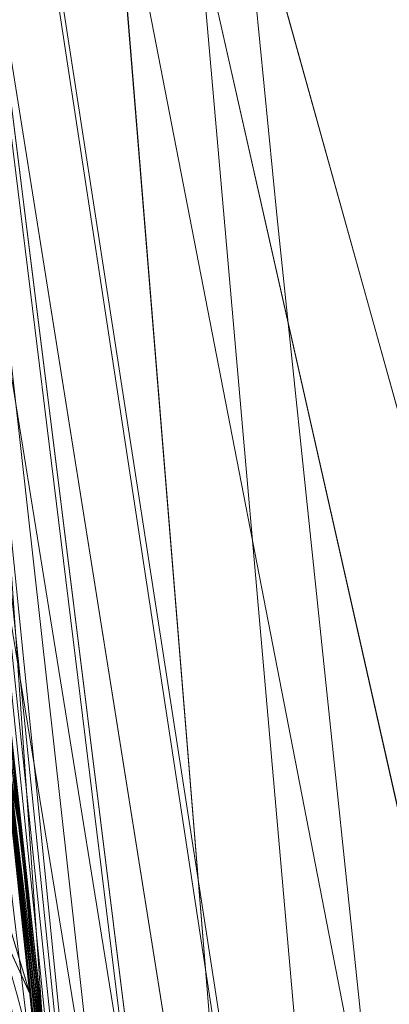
# Model space of a CAD drawing. Header units: millimetres. Extents: x -72 to 72, y -145 to 145.
# Tile 175 of 256: x -56.183 to -56.07, y -6.007 to -5.705. Entities that reach past the tile are written whole.
import ezdxf

# ---------------------------------------------------------------- set-up
doc = ezdxf.new("R2010")
doc.units = ezdxf.units.MM
doc.layers.add('1', color=7, linetype='CONTINUOUS')

msp = doc.modelspace()

# ---------------------------------------------------------------- linework, layer by layer
at = {"layer": '1', "color": 163, "linetype": 'Continuous', "lineweight": 13, "extrusion": (0, 0, -1)}
for centre, radius in [((0, 2.781752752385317e-14, 144.004626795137), 61.0180546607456), ((-5.6843418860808e-14, -1.73472347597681e-14, 147), 60.9142135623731), ((3.46944695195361e-15, 0, 145), 60), ((-5.6843418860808e-14, -1.73472347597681e-14, 146), 59.50000000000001), ((0, -8.448341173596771e-14, 124.369789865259), 56.3952855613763)]:
    msp.add_circle(centre, radius, dxfattribs=at)
at = {"layer": '1', "color": 163, "linetype": 'Continuous', "lineweight": 13}
for centre, radius in [((0, -2.03130073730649e-13, -145), 60.4433756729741), ((5.6843418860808e-14, -1.73472347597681e-14, -146.707106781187), 60.20710678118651), ((-3.46944695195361e-15, 0, -146), 60)]:
    msp.add_circle(centre, radius, dxfattribs=at)
for centre, start, end in [((-56.4732187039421, -6.08404217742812, -31.8591129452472), 6.14894336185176, 87.99999999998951), ((-56.4732187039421, -6.08404217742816, -30.6782330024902), 6.14894336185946, 87.99999999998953)]:
    msp.add_arc(centre, 0.3, start, end, dxfattribs=at)
for points, knots in [([(-56.0092195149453, 7.430836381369, -40.1881047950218), (-56.38767568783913, 4.578259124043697, -40.18600039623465), (-56.64075283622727, 0.1337488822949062, -40.18517426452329), (-56.24041456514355, -6.020940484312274, -40.18873368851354), (-55.54351012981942, -10.71621283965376, -40.19373372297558), (-54.41900416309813, -15.45484477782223, -40.20106422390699), (-52.84662861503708, -20.19210887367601, -40.21072519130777), (-50.80930273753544, -24.8840909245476, -40.2227166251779), (-48.29613211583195, -29.47758556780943, -40.23703852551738), (-45.29549098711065, -33.91822466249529, -40.25369089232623), (-41.8019172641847, -38.14185204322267, -40.27267372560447), (-37.82569878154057, -42.09225020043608, -40.29398702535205), (-33.38333123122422, -45.70420284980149, -40.31763079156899), (-28.49088723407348, -48.91009564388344, -40.34360502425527), (-21.41016006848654, -52.54962415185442, -40.38134462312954), (-15.5376816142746, -54.48108172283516, -40.41314502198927), (-11.445770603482, -55.3284003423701, -40.43589893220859)], [0, 0, 0, 0, 0.125, 0.1875, 0.25, 0.3125, 0.375, 0.4375, 0.5, 0.5625, 0.625, 0.6875, 0.75, 0.8125, 0.875, 1, 1, 1, 1]), ([(-55.79206164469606, 7.398561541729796, -43.18008904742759), (-56.02458079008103, 5.645469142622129, -43.17850631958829), (-56.32216527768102, 2.145282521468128, -43.17631762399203), (-56.2774919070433, -3.083071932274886, -43.17589833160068), (-55.74469622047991, -8.317168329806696, -43.17832533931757), (-54.72088675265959, -13.50770784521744, -43.18361554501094), (-53.47375240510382, -17.70598476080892, -43.19032117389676), (-52.24993602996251, -20.97159237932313, -43.1970039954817), (-51.21943771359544, -23.37545791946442, -43.20267281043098), (-50.07211843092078, -25.74001208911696, -43.20902270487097), (-48.38893654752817, -28.83185243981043, -43.21838366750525), (-46.01474015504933, -32.54916112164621, -43.23166013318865), (-42.79579392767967, -36.67874397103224, -43.24974804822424), (-39.80590965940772, -39.8550863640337, -43.26661311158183), (-37.22554922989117, -42.23774127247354, -43.28120343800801), (-35.20249638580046, -43.93723232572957, -43.29265772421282), (-33.10278230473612, -45.54055131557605, -43.30455868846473), (-30.93842460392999, -47.03880768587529, -43.31683624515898), (-28.72004833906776, -48.42495516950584, -43.32942842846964), (-25.67962645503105, -50.13475593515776, -43.34669906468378), (-22.51737436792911, -51.63244938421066, -43.36467929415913), (-19.23182754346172, -52.91446779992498, -43.3833775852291), (-15.89144214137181, -54.03891938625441, -43.40239509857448), (-13.34178061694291, -54.70350458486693, -43.41691632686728), (-11.6398303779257, -55.06359028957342, -43.42660953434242)], [0, 0, 0, 0, 0.0625, 0.125, 0.1875, 0.25, 0.3125, 0.34375, 0.375, 0.40625, 0.4375, 0.5, 0.5625, 0.625, 0.65625, 0.6875, 0.71875, 0.75, 0.78125, 0.8125, 0.875, 0.90625, 0.9375, 1, 1, 1, 1]), ([(-56.50000000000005, -4.895578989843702e-16, -15.81462433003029), (-56.49999999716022, -0.967056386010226, -15.8120534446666), (-56.45043392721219, -2.918040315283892, -15.80691167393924), (-56.14086936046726, -6.892608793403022, -15.79662813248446), (-55.33779639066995, -11.96000647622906, -15.78377370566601), (-53.65336816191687, -18.09517495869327, -15.76834839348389), (-51.21658996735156, -24.15893938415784, -15.75292308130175), (-48.02467232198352, -30.0154777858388, -15.73749776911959), (-44.10762326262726, -35.52636955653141, -15.72207245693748), (-39.52881410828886, -40.56063158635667, -15.70664714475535), (-36.0977595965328, -43.52332059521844, -15.69636360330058), (-34.30725113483, -44.89167162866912, -15.6912218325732)], [0, 0, 0, 0, 0.0625, 0.125, 0.25, 0.375, 0.5, 0.625, 0.75, 0.875, 1, 1, 1, 1]), ([(-55.91457505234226, -8.112350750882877, 2.210525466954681), (-55.9145750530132, -8.112350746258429, 2.011898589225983), (-55.91884842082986, -8.083226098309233, 1.714010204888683), (-55.93257334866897, -7.987496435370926, 1.328353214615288), (-55.95146157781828, -7.854415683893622, 0.9540829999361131), (-55.97751838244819, -7.667474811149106, 0.602428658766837), (-56.00916038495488, -7.43208539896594, 0.2834669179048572), (-56.04396318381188, -7.16693626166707, -0.01106210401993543), (-56.09196141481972, -6.784186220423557, -0.3272902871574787), (-56.15292874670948, -6.259450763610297, -0.6089304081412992), (-56.21373513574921, -5.690380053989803, -0.7844507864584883), (-56.27084702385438, -5.097407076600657, -0.8451463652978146), (-56.32124444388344, -4.503559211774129, -0.786934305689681), (-56.36370913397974, -3.932450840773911, -0.6124789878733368), (-56.39803037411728, -3.405208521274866, -0.3308860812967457), (-56.4195624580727, -3.020539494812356, -0.01398472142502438), (-56.43293153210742, -2.754283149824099, 0.2813028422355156), (-56.44405179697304, -2.518255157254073, 0.601143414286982), (-56.4519597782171, -2.33108323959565, 0.9535836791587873), (-56.45726540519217, -2.197733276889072, 1.328166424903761), (-56.46094534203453, -2.101845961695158, 1.714005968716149), (-56.46196900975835, -2.072688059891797, 2.011902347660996), (-56.46196900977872, -2.072688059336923, 2.210525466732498)], [0, 0, 0, 0, 0.0625, 0.09375, 0.125, 0.1875, 0.21875, 0.25, 0.3125, 0.375, 0.4375, 0.5, 0.5625, 0.625, 0.6875, 0.75, 0.78125, 0.8125, 0.875, 0.90625, 0.9375, 1, 1, 1, 1]), ([(-56.37782656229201, -3.713562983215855, 2.210525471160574), (-56.37782656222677, -3.713562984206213, 2.120298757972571), (-56.37668430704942, -3.731127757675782, 1.9395886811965), (-56.36943951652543, -3.839710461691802, 1.59302588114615), (-56.35078722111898, -4.109582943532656, 1.222837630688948), (-56.31704582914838, -4.552550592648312, 0.8967662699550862), (-56.27086616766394, -5.093724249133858, 0.7881660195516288), (-56.21913019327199, -5.634238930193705, 0.897250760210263), (-56.17279098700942, -6.075977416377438, 1.223241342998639), (-56.14262319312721, -6.345309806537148, 1.593072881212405), (-56.13023007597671, -6.453611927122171, 1.939586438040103), (-56.12819706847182, -6.471116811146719, 2.120299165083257), (-56.12819706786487, -6.471116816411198, 2.210525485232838)], [0, 0, 0, 0, 0.0625, 0.125, 0.25, 0.375, 0.5, 0.625, 0.75, 0.875, 0.9375, 1, 1, 1, 1]), ([(-56.12819706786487, -6.471116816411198, 3.368421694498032), (-56.12819706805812, -6.47111681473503, 3.413520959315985), (-56.1286984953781, -6.466775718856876, 3.503750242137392), (-56.13180026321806, -6.439815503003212, 3.682353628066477), (-56.13977736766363, -6.370195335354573, 3.898302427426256), (-56.15508591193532, -6.234122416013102, 4.132899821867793), (-56.1743707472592, -6.058246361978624, 4.339095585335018), (-56.19610423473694, -5.85354438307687, 4.51644434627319), (-56.21997448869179, -5.620051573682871, 4.653239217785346), (-56.24099800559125, -5.405004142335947, 4.722936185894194), (-56.25773488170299, -5.227162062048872, 4.749883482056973), (-56.26597625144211, -5.137309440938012, 4.754217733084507), (-56.27004108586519, -5.092393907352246, 4.754219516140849)], [0, 0, 0, 0, 0.0625, 0.125, 0.25, 0.375, 0.5, 0.625, 0.75, 0.875, 0.9375, 1, 1, 1, 1]), ([(-56.23059349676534, -5.510925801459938, 10.5818132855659), (-56.22687518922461, -5.54886487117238, 10.62012918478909), (-56.21868984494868, -5.631585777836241, 10.6902961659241), (-56.19949934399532, -5.820991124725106, 10.79558312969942), (-56.17108151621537, -6.090759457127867, 10.84362779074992), (-56.13493681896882, -6.414842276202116, 10.78697954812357), (-56.10331060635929, -6.684815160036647, 10.59820569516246), (-56.08027139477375, -6.874432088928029, 10.32781862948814), (-56.07313087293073, -6.931976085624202, 10.00189246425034), (-56.07891926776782, -6.885329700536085, 9.730451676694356), (-56.09158379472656, -6.781361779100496, 9.539780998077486), (-56.09991695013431, -6.711978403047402, 9.456417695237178), (-56.10442525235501, -6.674079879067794, 9.41814791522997)], [0, 0, 0, 0, 0.0625, 0.125, 0.25, 0.375, 0.5, 0.625, 0.75, 0.875, 0.9375, 1, 1, 1, 1])]:
    msp.add_open_spline(points, degree=3, knots=knots, dxfattribs=at)
for points, degree in [([(-56.00921601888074, -7.430861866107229, 18.8118951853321), (-56.2600298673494, -5.540369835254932, 18.81333807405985), (-56.41473390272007, -3.637931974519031, 18.81424762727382), (-56.47320866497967, -1.739725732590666, 18.814623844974)], 3), ([(-56.10442525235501, -6.674079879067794, 9.41814791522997), (-56.13000499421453, -6.459046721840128, 9.201008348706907), (-56.17636440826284, -6.048251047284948, 8.74709546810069), (-56.23294446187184, -5.495083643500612, 8.012983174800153), (-56.27805475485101, -5.009941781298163, 7.231516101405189), (-56.30143449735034, -4.734368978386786, 6.683382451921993), (-56.31168679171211, -4.609109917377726, 6.403656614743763)], 3), ([(-56.27004108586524, -5.092393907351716, 6.403674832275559), (-56.25211929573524, -5.290425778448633, 6.40368267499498), (-56.21410693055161, -5.686225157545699, 6.36455915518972), (-56.15346597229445, -6.256601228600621, 6.191175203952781), (-56.09224919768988, -6.781608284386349, 5.908580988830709), (-56.03455195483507, -7.241509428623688, 5.528622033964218), (-55.98425684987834, -7.619099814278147, 5.065947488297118), (-55.94507308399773, -7.900181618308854, 4.538030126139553), (-55.92031556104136, -8.07322619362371, 3.964859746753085), (-55.91457505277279, -8.11235074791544, 3.567269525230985), (-55.91457505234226, -8.112350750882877, 3.368421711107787)], 3), ([(-56.1749446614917, -6.05190815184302, -30.6782330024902), (-56.17494466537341, -6.05190811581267, -30.3503459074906), (-56.2046638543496, -5.77851263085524, -30.0807251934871), (-56.2360174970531, -5.455303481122, -30.0807387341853)], 3), ([(-56.2360174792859, -5.4553036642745, -32.45660721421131), (-56.2046955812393, -5.778185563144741, -32.4566207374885), (-56.1749446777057, -6.05190800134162, -32.1872430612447), (-56.1749446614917, -6.05190815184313, -31.8591129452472)], 3), ([(-56.18184205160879, -5.962335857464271, -23.4822513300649), (-56.18184205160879, -5.962335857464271, -24.5662281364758)], 1)]:
    msp.add_open_spline(points, degree=degree, dxfattribs=at)
for points in [[(-56.89024180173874, 41.52245447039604, -163.0000025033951), (-52.44118720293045, 40.07687047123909, -163.0000025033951), (-55.84102869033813, -40.98785668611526, -163.0000025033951), (-62.30000033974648, 2.306488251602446e-14, -163.0000025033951)], [(-55.53851276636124, -9.792938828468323, -124.3697926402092), (-55.53851276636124, 9.792938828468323, -124.3697926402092), (-62.40474805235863, 1.535410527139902, -124.4750171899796)], [(-52.6508092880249, 4.027610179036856, -59.44648385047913), (-51.38519778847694, -12.16170284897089, -59.45028364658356), (-56.07477203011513, -4.807965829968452, -43.17685589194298)], [(-62.40474805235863, 1.535410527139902, -124.4750171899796), (-63.04597854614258, -11.36612799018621, -124.5216652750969), (-55.53851276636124, -9.792938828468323, -124.3697926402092)], [(-55.90719729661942, -8.199820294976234, 23.02965894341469), (-56.31855502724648, 1.039334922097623, 24.85322020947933), (-56.47311359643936, -1.739719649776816, 18.81472207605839)], [(-55.9270828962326, -1.763674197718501, 30.57948686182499), (-56.31855502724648, 1.039334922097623, 24.85322020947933), (-55.8994896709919, -8.257903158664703, 23.12238328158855)], [(-55.90719729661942, -8.199820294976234, 23.02965894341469), (-55.8994896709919, -8.257903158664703, 23.12238328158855), (-56.31855502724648, 1.039334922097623, 24.85322020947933)], [(-64.80000168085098, 5.467848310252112e-15, -146.9999998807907), (-70.21337002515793, -46.85711488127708, -146.9999998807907), (-58.95090475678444, -45.68128287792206, -146.9999998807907), (-56.01524189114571, -43.03799942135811, -146.9999998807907)], [(-55.64790219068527, -24.7760433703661, -146.9999998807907), (-60.91421470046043, -1.734723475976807e-14, -146.9999998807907), (-64.80000168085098, 5.467848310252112e-15, -146.9999998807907), (-56.01524189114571, -43.03799942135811, -146.9999998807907)], [(-62.30000033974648, 2.306488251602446e-14, -163.0000025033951), (-55.84102869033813, -40.98785668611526, -163.0000025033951), (-59.62562188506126, -43.73752325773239, -163.0000025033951)], [(-57.48506635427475, -18.67802999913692, -144.9999958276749), (-60.11226028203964, -6.318053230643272, -144.9999958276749), (-59.99999865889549, 0, -144.9999958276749), (-54.8127256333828, -24.40419793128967, -144.9999958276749)], [(-58.68885666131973, -12.47470173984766, -145.9999978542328), (-59.99999865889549, 7.347880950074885e-15, -145.9999978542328), (-59.50000137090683, -1.734723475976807e-14, -145.9999978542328), (-54.35595288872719, -24.20083060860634, -145.9999978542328)], [(-56.24181032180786, -5.365746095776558, -22.88472279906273), (-55.11743575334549, -12.42248341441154, -15.78262820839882), (-56.49749934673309, 7.885715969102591e-07, -15.81462472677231)], [(-56.49999901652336, -4.895579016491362e-16, -15.81462472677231), (-55.70816621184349, -7.114699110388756, -15.79630002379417), (-56.26952275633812, -5.098120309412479, -0.8244041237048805)], [(-51.48215219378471, -16.72756485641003, -123.8834485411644), (-54.13153767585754, -7.864786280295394e-14, -123.8834485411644), (-56.3952848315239, -7.767609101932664e-14, -124.3697926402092), (-53.63510549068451, -17.42710173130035, -124.3697926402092)], [(-56.47321045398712, -1.739722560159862, 18.81472207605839), (-56.20402842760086, -5.775575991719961, 10.76341606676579), (-56.1707615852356, -6.090596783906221, 10.82441862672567)], [(-56.1707615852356, -6.090596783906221, 10.82441862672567), (-56.03202059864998, -7.151142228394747, 18.81203427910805), (-56.47321045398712, -1.739722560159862, 18.81472207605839)], [(-56.47311359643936, -1.739719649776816, 18.81472207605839), (-56.00921809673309, -7.43083655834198, 18.81189458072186), (-55.90719729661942, -8.199820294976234, 23.02965894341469)], [(-56.32262676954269, -5.351584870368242, 8.119246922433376), (-56.33844435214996, -4.516639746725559, 6.446269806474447), (-56.13176897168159, -6.604131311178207, 9.491023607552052)], [(-56.33844435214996, -4.516639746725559, 6.446269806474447), (-56.31168559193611, -4.609109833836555, 6.403656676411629), (-56.10442534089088, -6.674079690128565, 9.41814761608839)], [(-56.10442534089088, -6.674079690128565, 9.41814761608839), (-56.13176897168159, -6.604131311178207, 9.491023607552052), (-56.33844435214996, -4.516639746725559, 6.446269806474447)], [(-56.10442534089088, -6.674079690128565, 9.41814761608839), (-56.31168559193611, -4.609109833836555, 6.403656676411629), (-56.29138275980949, -4.850796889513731, 6.403665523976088)], [(-56.27178400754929, -5.040970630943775, -40.18835723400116), (-56.07477203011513, -4.807965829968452, -43.17685589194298), (-54.33730408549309, -13.60801607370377, -43.18582639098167)], [(-51.38519778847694, -12.16170284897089, -59.45028364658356), (-54.47616055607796, -12.90471851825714, -43.18511113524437), (-56.07477203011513, -4.807965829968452, -43.17685589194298)], [(-56.29138275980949, -4.850796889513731, 6.403665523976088), (-56.27004057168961, -5.092394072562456, 6.403674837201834), (-56.10442534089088, -6.674079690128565, 9.41814761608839)], [(-54.33730408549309, -13.60801607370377, -43.18582639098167), (-54.59417030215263, -13.67709878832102, -40.1996448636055), (-56.27178400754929, -5.040970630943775, -40.18835723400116)], [(-56.27178400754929, -5.040970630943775, -40.18835723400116), (-55.9929683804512, -7.536280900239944, -32.45671465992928), (-56.19373545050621, -5.874686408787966, -32.28091448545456)], [(-56.27178400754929, -5.040970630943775, -40.18835723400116), (-55.81382289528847, -8.768280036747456, -32.45675191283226), (-55.9929683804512, -7.536280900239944, -32.45671465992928)], [(-56.27178400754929, -5.040970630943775, -40.18835723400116), (-55.77800050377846, -9.003391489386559, -32.40729495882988), (-55.81382289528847, -8.768280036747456, -32.45675191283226)], [(-55.77800050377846, -9.003391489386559, -32.40729495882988), (-56.27178400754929, -5.040970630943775, -40.18835723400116), (-55.21120131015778, -11.99872698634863, -32.32570737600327)], [(-55.16273528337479, -12.21966464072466, -32.4372909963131), (-56.27178400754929, -5.040970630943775, -40.18835723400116), (-54.59772050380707, -13.65883089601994, -40.19961878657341)], [(-55.16273528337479, -12.21966464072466, -32.4372909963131), (-55.21120131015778, -11.99872698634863, -32.32570737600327), (-56.27178400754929, -5.040970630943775, -40.18835723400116)], [(-56.27115070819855, -5.079467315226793, 4.754220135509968), (-56.12819641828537, -6.471117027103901, 3.368421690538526), (-56.20349943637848, -5.780688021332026, 4.061320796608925)], [(-56.12819641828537, -6.471117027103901, 3.368421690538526), (-56.27115070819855, -5.079467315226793, 4.754220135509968), (-56.2041662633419, -5.774206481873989, 1.51792902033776)], [(-56.1533011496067, -6.245309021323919, 6.170401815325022), (-56.27004057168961, -5.092394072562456, 6.403674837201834), (-56.23519793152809, -5.66174415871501, 6.238796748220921)], [(-56.10442534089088, -6.674079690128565, 9.41814761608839), (-56.27004057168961, -5.092394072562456, 6.403674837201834), (-56.15351721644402, -6.24759728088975, 6.173173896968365)], [(-56.31612241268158, -5.103128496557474, -0.6637179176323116), (-56.28957599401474, -5.100839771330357, -0.7164573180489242), (-56.17634579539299, -6.212042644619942, -0.491822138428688)], [(-56.28957599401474, -5.100839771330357, -0.7164573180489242), (-56.26941844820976, -5.099255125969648, -0.8247200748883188), (-56.15285784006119, -6.249205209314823, -0.5895911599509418)], [(-56.15285784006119, -6.249205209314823, -0.5895911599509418), (-56.17634579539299, -6.212042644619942, -0.491822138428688), (-56.28957599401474, -5.100839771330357, -0.7164573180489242)], [(-56.1530776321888, -6.251526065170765, -0.5914026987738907), (-56.26952275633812, -5.098120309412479, -0.8244041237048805), (-55.70816621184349, -7.114699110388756, -15.79630002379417)], [(-56.17634579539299, -6.212042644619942, -0.491822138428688), (-56.20359629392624, -6.195548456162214, -0.4441670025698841), (-56.31612241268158, -5.103128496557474, -0.6637179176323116)], [(-56.13176897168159, -6.604131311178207, 9.491023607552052), (-56.132722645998, -6.601690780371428, 9.493566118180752), (-56.32262676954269, -5.351584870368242, 8.119246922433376)], [(-56.132722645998, -6.601690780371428, 9.493566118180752), (-56.19615316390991, -6.543353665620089, 9.559156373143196), (-56.32262676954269, -5.351584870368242, 8.119246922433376)], [(-56.24181032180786, -5.365746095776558, -22.88472279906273), (-56.22386187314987, -5.578945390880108, -22.92514778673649), (-55.11743575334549, -12.42248341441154, -15.78262820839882)], [(-56.22386187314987, -5.578945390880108, -22.92514778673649), (-56.20298534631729, -5.785536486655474, -23.06053973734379), (-55.11743575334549, -12.42248341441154, -15.78262820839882)], [(-56.22187256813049, -5.599179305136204, 0.9257925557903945), (-56.17473274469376, -6.05387520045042, 1.240757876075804), (-56.2041662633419, -5.774206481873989, 1.51792902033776)], [(-56.20349943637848, -5.780688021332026, 4.061320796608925), (-56.17447942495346, -6.056200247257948, 4.331398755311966), (-56.22114241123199, -5.606517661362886, 4.648503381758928)], [(-56.23684078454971, -5.661014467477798, 0.8278366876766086), (-56.18686228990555, -6.147023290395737, 1.148766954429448), (-56.17346242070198, -6.065648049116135, 1.228978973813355), (-56.22000619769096, -5.616971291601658, 0.9300938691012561)], [(-56.21923133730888, -5.624377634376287, 4.644088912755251), (-56.1736524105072, -6.063140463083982, 4.345077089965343), (-56.18720501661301, -6.143034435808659, 4.427755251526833)], [(-56.24113604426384, -6.178038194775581, 5.981728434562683), (-56.17678910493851, -6.208135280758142, 6.072531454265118), (-56.23519793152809, -5.66174415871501, 6.238796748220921)], [(-56.23519793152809, -5.66174415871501, 6.238796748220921), (-56.17678910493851, -6.208135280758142, 6.072531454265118), (-56.1533011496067, -6.245309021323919, 6.170401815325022)], [(-56.21492862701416, -5.668249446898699, -30.12116625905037), (-56.18184059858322, -5.962335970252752, -24.56622757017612), (-56.18875473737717, -5.922396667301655, -24.77951161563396)], [(-56.21492862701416, -5.668249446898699, -30.12116625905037), (-56.19372427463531, -5.874809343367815, -30.25652281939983), (-56.18184059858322, -5.962335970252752, -24.56622757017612)], [(-56.2041662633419, -5.774206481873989, 1.51792902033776), (-56.12819641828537, -6.471116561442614, 2.210525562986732), (-56.12819641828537, -6.471117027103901, 3.368421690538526)], [(-56.2041662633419, -5.774206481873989, 1.51792902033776), (-56.17473274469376, -6.05387520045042, 1.240757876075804), (-56.14004656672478, -6.367509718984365, 1.693782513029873)], [(-56.14004656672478, -6.367509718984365, 1.693782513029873), (-56.12819641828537, -6.471116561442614, 2.210525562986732), (-56.2041662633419, -5.774206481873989, 1.51792902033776)], [(-56.20349943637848, -5.780688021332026, 4.061320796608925), (-56.12819641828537, -6.471117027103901, 3.368421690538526), (-56.14006519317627, -6.367319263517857, 3.880653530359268)], [(-56.14006519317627, -6.367319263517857, 3.880653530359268), (-56.17447942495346, -6.056200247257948, 4.331398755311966), (-56.20349943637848, -5.780688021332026, 4.061320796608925)], [(-56.1697706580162, -6.094224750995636, 10.81685163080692), (-56.20302259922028, -5.78208826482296, 10.75930520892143), (-56.21979385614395, -5.826425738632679, 10.65715309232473)], [(-56.20298534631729, -5.785536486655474, -23.06053973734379), (-56.18962645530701, -5.914116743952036, -23.24886433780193), (-56.02574348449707, -7.305010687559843, -22.93330803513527)], [(-56.02574348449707, -7.305010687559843, -22.93330803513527), (-55.11743575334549, -12.42248341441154, -15.78262820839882), (-56.20298534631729, -5.785536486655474, -23.06053973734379)], [(-56.21927604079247, -5.805084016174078, -32.20717236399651), (-56.19373545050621, -5.874686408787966, -32.28091448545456), (-56.18008226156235, -6.004093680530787, -32.09090232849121), (-56.20757862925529, -5.913162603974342, -32.05119445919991)], [(-56.18007853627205, -6.00413978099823, -30.44654615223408), (-56.19372427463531, -5.874809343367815, -30.25652281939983), (-56.21926859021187, -5.805183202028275, -30.33024817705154), (-56.207574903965, -5.91319939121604, -30.48623539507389)], [(-56.21979385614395, -5.826425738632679, 10.65715309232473), (-56.18982762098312, -6.097935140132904, 10.70929039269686), (-56.1697706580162, -6.094224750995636, 10.81685163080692)], [(-56.19373545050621, -5.874686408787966, -32.28091448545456), (-55.9929683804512, -7.536280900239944, -32.45671465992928), (-56.02320283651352, -7.324489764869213, -32.41613879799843)], [(-56.02320283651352, -7.324489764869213, -32.41613879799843), (-56.17927014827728, -6.011693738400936, -32.07237645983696), (-56.19373545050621, -5.874686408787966, -32.28091448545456)], [(-56.06980621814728, -6.939732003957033, -23.48695881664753), (-56.18184059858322, -5.962335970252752, -24.56622757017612), (-56.19372427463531, -5.874809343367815, -30.25652281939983)], [(-56.19372427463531, -5.874809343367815, -30.25652281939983), (-56.18015304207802, -6.003422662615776, -30.44488281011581), (-56.06980621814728, -6.939732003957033, -23.48695881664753)], [(-56.2034398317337, -5.952822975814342, -31.85911476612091), (-56.20757862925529, -5.913162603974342, -32.05119445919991), (-56.18008226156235, -6.004093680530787, -32.09090232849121)], [(-56.18007853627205, -6.00413978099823, -30.44654615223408), (-56.207574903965, -5.91319939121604, -30.48623539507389), (-56.2034398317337, -5.952822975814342, -30.67823313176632)], [(-56.18962645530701, -5.914116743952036, -23.24886433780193), (-56.06715753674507, -6.980333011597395, -23.27226102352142), (-56.04993924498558, -7.117046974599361, -23.06239306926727)], [(-56.06715753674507, -6.980333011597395, -23.27226102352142), (-56.18962645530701, -5.914116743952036, -23.24886433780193), (-56.18184059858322, -5.962335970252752, -23.48225191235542)], [(-56.04993924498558, -7.117046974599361, -23.06239306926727), (-56.02574348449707, -7.305010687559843, -22.93330803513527), (-56.18962645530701, -5.914116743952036, -23.24886433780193)], [(-56.20500072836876, -5.949660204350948, -30.67823313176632), (-56.20500072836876, -5.949660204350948, -31.85911476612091), (-56.17494508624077, -6.05190871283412, -31.85911476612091), (-56.17494508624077, -6.05190871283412, -30.67823313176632)], [(-56.18008226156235, -6.004093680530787, -32.09090232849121), (-56.17494508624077, -6.051908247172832, -31.85911476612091), (-56.2034398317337, -5.952822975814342, -31.85911476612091)], [(-56.2034398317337, -5.952822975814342, -30.67823313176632), (-56.17494508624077, -6.051908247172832, -30.67823313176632), (-56.18007853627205, -6.00413978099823, -30.44654615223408)], [(-56.06980621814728, -6.939732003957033, -23.48695881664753), (-56.18184059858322, -5.962335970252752, -23.48225191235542), (-56.18184059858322, -5.962335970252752, -24.56622757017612)], [(-56.06980621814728, -6.939732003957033, -23.48695881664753), (-56.06715753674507, -6.980333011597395, -23.27226102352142), (-56.18184059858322, -5.962335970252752, -23.48225191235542)], [(-56.06980621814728, -6.939732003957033, -31.85436874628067), (-56.06980621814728, -6.939732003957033, -23.48695881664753), (-56.18015304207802, -6.003422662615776, -30.44488281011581)], [(-56.18015304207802, -6.003422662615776, -30.44488281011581), (-56.17231875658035, -6.051626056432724, -30.67823313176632), (-56.06980621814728, -6.939732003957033, -31.85436874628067)]]:
    msp.add_3dface(points, dxfattribs=at)

doc.saveas('drawing.dxf')
